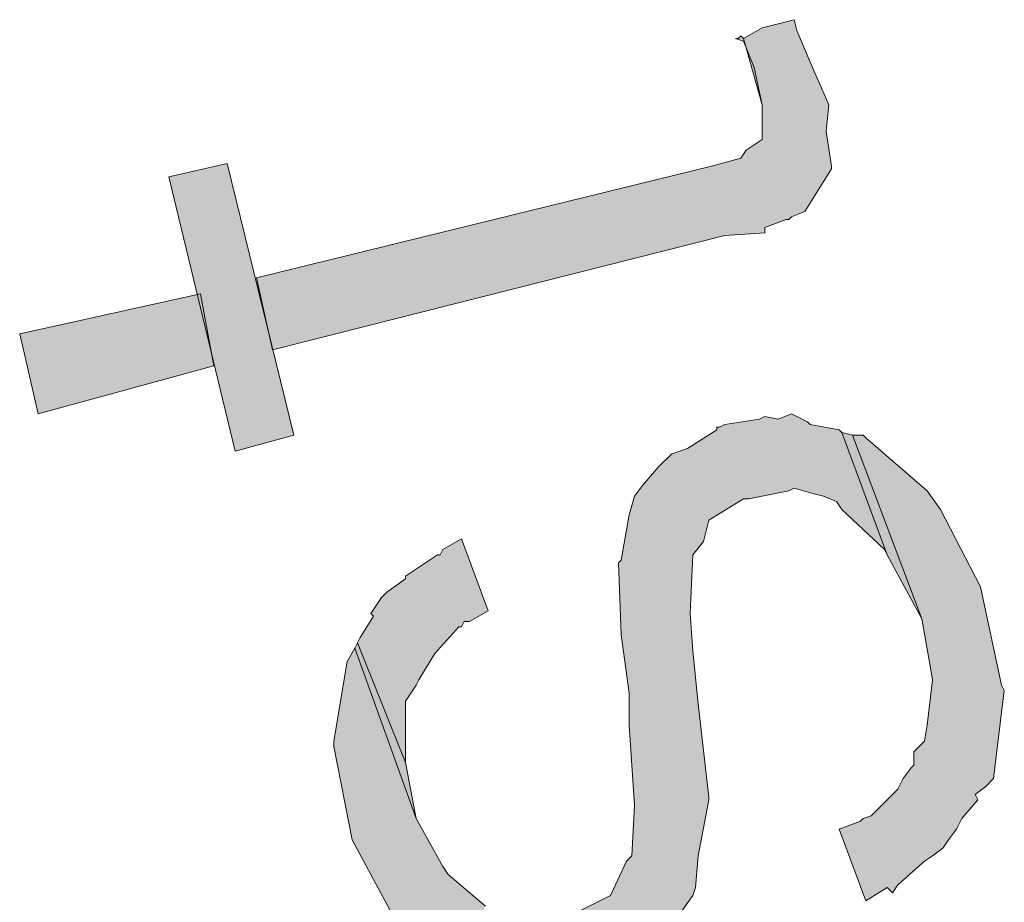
# Model space of a CAD drawing. Header units: millimetres. Extents: x -15 to 226, y -21 to 63.
# Tile 46 of 62: x 196.851 to 197.221, y -15.895 to -15.563. Entities that reach past the tile are written whole.
import ezdxf

# ---------------------------------------------------------------- set-up
doc = ezdxf.new("R2010")
doc.units = ezdxf.units.MM
doc.layers.add('STEMPEL', color=7, linetype='Continuous')

# ---------------------------------------------------------------- blocks, each defined once
blk = doc.blocks.new('2411')
at = {"layer": 'STEMPEL'}
for points in [[(-26.782, 3.864), (-26.781, 3.874), (-26.788, 3.89), (-26.793, 3.902), (-26.794, 3.906), (-26.806, 3.903), (-26.813, 3.899), (-26.806, 3.874), (-26.806, 3.868), (-26.806, 3.861), (-26.812, 3.857), (-26.814, 3.854), (-26.825, 3.851), (-26.996, 3.809), (-26.99, 3.782), (-26.82, 3.825), (-26.805, 3.826), (-26.805, 3.828), (-26.797, 3.831), (-26.796, 3.831), (-26.795, 3.832), (-26.79, 3.834), (-26.78, 3.85), (-26.78, 3.851)], [(-26.782, 3.864), (-26.781, 3.874), (-26.788, 3.89), (-26.793, 3.902), (-26.794, 3.906), (-26.806, 3.903), (-26.813, 3.899), (-26.806, 3.874), (-26.806, 3.868), (-26.806, 3.861), (-26.812, 3.857), (-26.814, 3.854), (-26.825, 3.851), (-26.996, 3.809), (-26.99, 3.782), (-26.82, 3.825), (-26.805, 3.826), (-26.805, 3.828), (-26.797, 3.831), (-26.796, 3.831), (-26.795, 3.832), (-26.79, 3.834), (-26.78, 3.85), (-26.78, 3.851)], [(-26.782, 3.864), (-26.781, 3.874), (-26.788, 3.89), (-26.793, 3.902), (-26.794, 3.906), (-26.806, 3.903), (-26.813, 3.899), (-26.806, 3.874), (-26.806, 3.868), (-26.806, 3.861), (-26.812, 3.857), (-26.814, 3.854), (-26.825, 3.851), (-26.996, 3.809), (-26.99, 3.782), (-26.82, 3.825), (-26.805, 3.826), (-26.805, 3.828), (-26.797, 3.831), (-26.796, 3.831), (-26.795, 3.832), (-26.79, 3.834), (-26.78, 3.85), (-26.78, 3.851)], [(-26.809, 3.888), (-26.806, 3.874), (-26.813, 3.899), (-26.814, 3.9), (-26.815, 3.899), (-26.816, 3.899), (-26.813, 3.898)], [(-26.809, 3.888), (-26.806, 3.874), (-26.813, 3.899), (-26.814, 3.9), (-26.815, 3.899), (-26.816, 3.899), (-26.813, 3.898)], [(-26.809, 3.888), (-26.806, 3.874), (-26.813, 3.899), (-26.814, 3.9), (-26.815, 3.899), (-26.816, 3.899), (-26.813, 3.898)], [(-27.004, 3.744), (-26.982, 3.75), (-27.007, 3.852), (-27.029, 3.847)], [(-27.004, 3.744), (-26.982, 3.75), (-27.007, 3.852), (-27.029, 3.847)], [(-27.004, 3.744), (-26.982, 3.75), (-27.007, 3.852), (-27.029, 3.847)], [(-27.078, 3.758), (-27.012, 3.776), (-27.017, 3.803), (-27.085, 3.788)], [(-27.078, 3.758), (-27.012, 3.776), (-27.017, 3.803), (-27.085, 3.788)], [(-27.078, 3.758), (-27.012, 3.776), (-27.017, 3.803), (-27.085, 3.788)], [(-26.76, 3.707), (-26.759, 3.705), (-26.776, 3.751), (-26.777, 3.752), (-26.788, 3.754), (-26.789, 3.755), (-26.795, 3.758), (-26.8, 3.756), (-26.805, 3.757), (-26.807, 3.756), (-26.82, 3.754), (-26.822, 3.753), (-26.823, 3.753), (-26.823, 3.752), (-26.834, 3.745), (-26.84, 3.743), (-26.845, 3.738), (-26.851, 3.731), (-26.854, 3.727), (-26.856, 3.72), (-26.859, 3.703), (-26.86, 3.702), (-26.859, 3.675), (-26.856, 3.653), (-26.856, 3.641), (-26.854, 3.611), (-26.855, 3.592), (-26.857, 3.59), (-26.863, 3.577), (-26.867, 3.575), (-26.875, 3.571), (-26.876, 3.57), (-26.877, 3.571), (-26.879, 3.569), (-26.892, 3.567), (-26.903, 3.57), (-26.911, 3.571), (-26.91, 3.573), (-26.924, 3.585), (-26.926, 3.588), (-26.936, 3.606), (-26.959, 3.67), (-26.962, 3.665), (-26.967, 3.635), (-26.967, 3.633), (-26.96, 3.598), (-26.945, 3.57), (-26.941, 3.567), (-26.919, 3.548), (-26.913, 3.546), (-26.91, 3.546), (-26.909, 3.546), (-26.899, 3.543), (-26.9, 3.542), (-26.892, 3.541), (-26.89, 3.54), (-26.883, 3.541), (-26.882, 3.541), (-26.868, 3.544), (-26.867, 3.544), (-26.866, 3.544), (-26.865, 3.545), (-26.857, 3.548), (-26.856, 3.55), (-26.844, 3.557), (-26.843, 3.559), (-26.837, 3.57), (-26.832, 3.577), (-26.831, 3.58), (-26.83, 3.592), (-26.826, 3.613), (-26.826, 3.614), (-26.83, 3.649), (-26.832, 3.669), (-26.833, 3.683), (-26.832, 3.705), (-26.828, 3.71), (-26.826, 3.718), (-26.813, 3.726), (-26.812, 3.726), (-26.811, 3.726), (-26.796, 3.729), (-26.794, 3.73), (-26.787, 3.728), (-26.783, 3.727), (-26.778, 3.725), (-26.776, 3.722)], [(-26.76, 3.707), (-26.759, 3.705), (-26.776, 3.751), (-26.777, 3.752), (-26.788, 3.754), (-26.789, 3.755), (-26.795, 3.758), (-26.8, 3.756), (-26.805, 3.757), (-26.807, 3.756), (-26.82, 3.754), (-26.822, 3.753), (-26.823, 3.753), (-26.823, 3.752), (-26.834, 3.745), (-26.84, 3.743), (-26.845, 3.738), (-26.851, 3.731), (-26.854, 3.727), (-26.856, 3.72), (-26.859, 3.703), (-26.86, 3.702), (-26.859, 3.675), (-26.856, 3.653), (-26.856, 3.641), (-26.854, 3.611), (-26.855, 3.592), (-26.857, 3.59), (-26.863, 3.577), (-26.867, 3.575), (-26.875, 3.571), (-26.876, 3.57), (-26.877, 3.571), (-26.879, 3.569), (-26.892, 3.567), (-26.903, 3.57), (-26.911, 3.571), (-26.91, 3.573), (-26.924, 3.585), (-26.926, 3.588), (-26.936, 3.606), (-26.959, 3.67), (-26.962, 3.665), (-26.967, 3.635), (-26.967, 3.633), (-26.96, 3.598), (-26.945, 3.57), (-26.941, 3.567), (-26.919, 3.548), (-26.913, 3.546), (-26.91, 3.546), (-26.909, 3.546), (-26.899, 3.543), (-26.9, 3.542), (-26.892, 3.541), (-26.89, 3.54), (-26.883, 3.541), (-26.882, 3.541), (-26.868, 3.544), (-26.867, 3.544), (-26.866, 3.544), (-26.865, 3.545), (-26.857, 3.548), (-26.856, 3.55), (-26.844, 3.557), (-26.843, 3.559), (-26.837, 3.57), (-26.832, 3.577), (-26.831, 3.58), (-26.83, 3.592), (-26.826, 3.613), (-26.826, 3.614), (-26.83, 3.649), (-26.832, 3.669), (-26.833, 3.683), (-26.832, 3.705), (-26.828, 3.71), (-26.826, 3.718), (-26.813, 3.726), (-26.812, 3.726), (-26.811, 3.726), (-26.796, 3.729), (-26.794, 3.73), (-26.787, 3.728), (-26.783, 3.727), (-26.778, 3.725), (-26.776, 3.722)], [(-26.76, 3.707), (-26.759, 3.705), (-26.776, 3.751), (-26.777, 3.752), (-26.788, 3.754), (-26.789, 3.755), (-26.795, 3.758), (-26.8, 3.756), (-26.805, 3.757), (-26.807, 3.756), (-26.82, 3.754), (-26.822, 3.753), (-26.823, 3.753), (-26.823, 3.752), (-26.834, 3.745), (-26.84, 3.743), (-26.845, 3.738), (-26.851, 3.731), (-26.854, 3.727), (-26.856, 3.72), (-26.859, 3.703), (-26.86, 3.702), (-26.859, 3.675), (-26.856, 3.653), (-26.856, 3.641), (-26.854, 3.611), (-26.855, 3.592), (-26.857, 3.59), (-26.863, 3.577), (-26.867, 3.575), (-26.875, 3.571), (-26.876, 3.57), (-26.877, 3.571), (-26.879, 3.569), (-26.892, 3.567), (-26.903, 3.57), (-26.911, 3.571), (-26.91, 3.573), (-26.924, 3.585), (-26.926, 3.588), (-26.936, 3.606), (-26.959, 3.67), (-26.962, 3.665), (-26.967, 3.635), (-26.967, 3.633), (-26.96, 3.598), (-26.945, 3.57), (-26.941, 3.567), (-26.919, 3.548), (-26.913, 3.546), (-26.91, 3.546), (-26.909, 3.546), (-26.899, 3.543), (-26.9, 3.542), (-26.892, 3.541), (-26.89, 3.54), (-26.883, 3.541), (-26.882, 3.541), (-26.868, 3.544), (-26.867, 3.544), (-26.866, 3.544), (-26.865, 3.545), (-26.857, 3.548), (-26.856, 3.55), (-26.844, 3.557), (-26.843, 3.559), (-26.837, 3.57), (-26.832, 3.577), (-26.831, 3.58), (-26.83, 3.592), (-26.826, 3.613), (-26.826, 3.614), (-26.83, 3.649), (-26.832, 3.669), (-26.833, 3.683), (-26.832, 3.705), (-26.828, 3.71), (-26.826, 3.718), (-26.813, 3.726), (-26.812, 3.726), (-26.811, 3.726), (-26.796, 3.729), (-26.794, 3.73), (-26.787, 3.728), (-26.783, 3.727), (-26.778, 3.725), (-26.776, 3.722)], [(-26.716, 3.656), (-26.724, 3.693), (-26.739, 3.722), (-26.744, 3.729), (-26.767, 3.749), (-26.768, 3.75), (-26.772, 3.75), (-26.746, 3.681), (-26.743, 3.664), (-26.742, 3.658), (-26.744, 3.641), (-26.745, 3.635), (-26.749, 3.631), (-26.749, 3.626), (-26.75, 3.625), (-26.753, 3.621), (-26.755, 3.617), (-26.765, 3.607), (-26.768, 3.606), (-26.769, 3.605), (-26.777, 3.602), (-26.767, 3.575), (-26.759, 3.58), (-26.757, 3.578), (-26.755, 3.581), (-26.745, 3.59), (-26.742, 3.592), (-26.738, 3.595), (-26.736, 3.598), (-26.733, 3.602), (-26.731, 3.606), (-26.725, 3.613), (-26.726, 3.615), (-26.722, 3.618), (-26.719, 3.621), (-26.715, 3.654)], [(-26.716, 3.656), (-26.724, 3.693), (-26.739, 3.722), (-26.744, 3.729), (-26.767, 3.749), (-26.768, 3.75), (-26.772, 3.75), (-26.746, 3.681), (-26.743, 3.664), (-26.742, 3.658), (-26.744, 3.641), (-26.745, 3.635), (-26.749, 3.631), (-26.749, 3.626), (-26.75, 3.625), (-26.753, 3.621), (-26.755, 3.617), (-26.765, 3.607), (-26.768, 3.606), (-26.769, 3.605), (-26.777, 3.602), (-26.767, 3.575), (-26.759, 3.58), (-26.757, 3.578), (-26.755, 3.581), (-26.745, 3.59), (-26.742, 3.592), (-26.738, 3.595), (-26.736, 3.598), (-26.733, 3.602), (-26.731, 3.606), (-26.725, 3.613), (-26.726, 3.615), (-26.722, 3.618), (-26.719, 3.621), (-26.715, 3.654)], [(-26.716, 3.656), (-26.724, 3.693), (-26.739, 3.722), (-26.744, 3.729), (-26.767, 3.749), (-26.768, 3.75), (-26.772, 3.75), (-26.746, 3.681), (-26.743, 3.664), (-26.742, 3.658), (-26.744, 3.641), (-26.745, 3.635), (-26.749, 3.631), (-26.749, 3.626), (-26.75, 3.625), (-26.753, 3.621), (-26.755, 3.617), (-26.765, 3.607), (-26.768, 3.606), (-26.769, 3.605), (-26.777, 3.602), (-26.767, 3.575), (-26.759, 3.58), (-26.757, 3.578), (-26.755, 3.581), (-26.745, 3.59), (-26.742, 3.592), (-26.738, 3.595), (-26.736, 3.598), (-26.733, 3.602), (-26.731, 3.606), (-26.725, 3.613), (-26.726, 3.615), (-26.722, 3.618), (-26.719, 3.621), (-26.715, 3.654)], [(-26.759, 3.705), (-26.746, 3.681), (-26.772, 3.75), (-26.776, 3.751)], [(-26.759, 3.705), (-26.746, 3.681), (-26.772, 3.75), (-26.776, 3.751)], [(-26.759, 3.705), (-26.746, 3.681), (-26.772, 3.75), (-26.776, 3.751)], [(-26.916, 3.68), (-26.909, 3.684), (-26.919, 3.711), (-26.926, 3.707), (-26.927, 3.705), (-26.928, 3.705), (-26.94, 3.697), (-26.94, 3.696), (-26.947, 3.691), (-26.949, 3.689), (-26.953, 3.683), (-26.952, 3.682), (-26.957, 3.674), (-26.958, 3.672), (-26.94, 3.627), (-26.94, 3.63), (-26.94, 3.649), (-26.94, 3.65), (-26.936, 3.656), (-26.935, 3.658), (-26.929, 3.668), (-26.92, 3.678), (-26.919, 3.678), (-26.918, 3.68)], [(-26.916, 3.68), (-26.909, 3.684), (-26.919, 3.711), (-26.926, 3.707), (-26.927, 3.705), (-26.928, 3.705), (-26.94, 3.697), (-26.94, 3.696), (-26.947, 3.691), (-26.949, 3.689), (-26.953, 3.683), (-26.952, 3.682), (-26.957, 3.674), (-26.958, 3.672), (-26.94, 3.627), (-26.94, 3.63), (-26.94, 3.649), (-26.94, 3.65), (-26.936, 3.656), (-26.935, 3.658), (-26.929, 3.668), (-26.92, 3.678), (-26.919, 3.678), (-26.918, 3.68)], [(-26.916, 3.68), (-26.909, 3.684), (-26.919, 3.711), (-26.926, 3.707), (-26.927, 3.705), (-26.928, 3.705), (-26.94, 3.697), (-26.94, 3.696), (-26.947, 3.691), (-26.949, 3.689), (-26.953, 3.683), (-26.952, 3.682), (-26.957, 3.674), (-26.958, 3.672), (-26.94, 3.627), (-26.94, 3.63), (-26.94, 3.649), (-26.94, 3.65), (-26.936, 3.656), (-26.935, 3.658), (-26.929, 3.668), (-26.92, 3.678), (-26.919, 3.678), (-26.918, 3.68)], [(-26.936, 3.606), (-26.94, 3.627), (-26.958, 3.672), (-26.959, 3.67)], [(-26.936, 3.606), (-26.94, 3.627), (-26.958, 3.672), (-26.959, 3.67)], [(-26.936, 3.606), (-26.94, 3.627), (-26.958, 3.672), (-26.959, 3.67)]]:
    blk.add_hatch(color=1, dxfattribs=at).paths.add_polyline_path(points)
at = {"layer": 'STEMPEL', "color": 1, "linetype": 'Continuous', "lineweight": 13, "flags": 128}
for points in [[(-26.782, 3.864), (-26.781, 3.874), (-26.788, 3.89), (-26.793, 3.902), (-26.794, 3.906), (-26.806, 3.903), (-26.813, 3.899), (-26.806, 3.874), (-26.806, 3.868), (-26.806, 3.861), (-26.812, 3.857), (-26.814, 3.854), (-26.825, 3.851), (-26.996, 3.809), (-26.99, 3.782), (-26.82, 3.825), (-26.805, 3.826), (-26.805, 3.828), (-26.797, 3.831), (-26.796, 3.831), (-26.795, 3.832), (-26.79, 3.834), (-26.78, 3.85), (-26.78, 3.851), (-26.782, 3.864)], [(-26.782, 3.864), (-26.781, 3.874), (-26.788, 3.89), (-26.793, 3.902), (-26.794, 3.906), (-26.806, 3.903), (-26.813, 3.899), (-26.806, 3.874), (-26.806, 3.868), (-26.806, 3.861), (-26.812, 3.857), (-26.814, 3.854), (-26.825, 3.851), (-26.996, 3.809), (-26.99, 3.782), (-26.82, 3.825), (-26.805, 3.826), (-26.805, 3.828), (-26.797, 3.831), (-26.796, 3.831), (-26.795, 3.832), (-26.79, 3.834), (-26.78, 3.85), (-26.78, 3.851), (-26.782, 3.864)], [(-26.782, 3.864), (-26.781, 3.874), (-26.788, 3.89), (-26.793, 3.902), (-26.794, 3.906), (-26.806, 3.903), (-26.813, 3.899), (-26.806, 3.874), (-26.806, 3.868), (-26.806, 3.861), (-26.812, 3.857), (-26.814, 3.854), (-26.825, 3.851), (-26.996, 3.809), (-26.99, 3.782), (-26.82, 3.825), (-26.805, 3.826), (-26.805, 3.828), (-26.797, 3.831), (-26.796, 3.831), (-26.795, 3.832), (-26.79, 3.834), (-26.78, 3.85), (-26.78, 3.851), (-26.782, 3.864)], [(-26.809, 3.888), (-26.806, 3.874), (-26.813, 3.899), (-26.814, 3.9), (-26.815, 3.899), (-26.816, 3.899), (-26.813, 3.898), (-26.809, 3.888)], [(-26.809, 3.888), (-26.806, 3.874), (-26.813, 3.899), (-26.814, 3.9), (-26.815, 3.899), (-26.816, 3.899), (-26.813, 3.898), (-26.809, 3.888)], [(-26.809, 3.888), (-26.806, 3.874), (-26.813, 3.899), (-26.814, 3.9), (-26.815, 3.899), (-26.816, 3.899), (-26.813, 3.898), (-26.809, 3.888)], [(-27.004, 3.744), (-26.982, 3.75), (-27.007, 3.852), (-27.029, 3.847), (-27.004, 3.744)], [(-27.004, 3.744), (-26.982, 3.75), (-27.007, 3.852), (-27.029, 3.847), (-27.004, 3.744)], [(-27.004, 3.744), (-26.982, 3.75), (-27.007, 3.852), (-27.029, 3.847), (-27.004, 3.744)], [(-27.078, 3.758), (-27.012, 3.776), (-27.017, 3.803), (-27.085, 3.788), (-27.078, 3.758)], [(-27.078, 3.758), (-27.012, 3.776), (-27.017, 3.803), (-27.085, 3.788), (-27.078, 3.758)], [(-27.078, 3.758), (-27.012, 3.776), (-27.017, 3.803), (-27.085, 3.788), (-27.078, 3.758)], [(-26.76, 3.707), (-26.759, 3.705), (-26.776, 3.751), (-26.777, 3.752), (-26.777, 3.752), (-26.788, 3.754), (-26.789, 3.755), (-26.795, 3.758), (-26.8, 3.756), (-26.805, 3.757), (-26.807, 3.756), (-26.82, 3.754), (-26.822, 3.753), (-26.823, 3.753), (-26.823, 3.752), (-26.834, 3.745), (-26.84, 3.743), (-26.845, 3.738), (-26.851, 3.731), (-26.851, 3.731), (-26.854, 3.727), (-26.856, 3.72), (-26.856, 3.72), (-26.859, 3.703), (-26.86, 3.702), (-26.859, 3.675), (-26.856, 3.653), (-26.856, 3.641), (-26.854, 3.611), (-26.855, 3.592), (-26.857, 3.59), (-26.863, 3.577), (-26.867, 3.575), (-26.875, 3.571)], [(-26.91, 3.573), (-26.924, 3.585), (-26.926, 3.588), (-26.936, 3.606), (-26.959, 3.67), (-26.962, 3.665), (-26.962, 3.665), (-26.962, 3.665), (-26.967, 3.635), (-26.967, 3.633), (-26.96, 3.598), (-26.96, 3.598), (-26.945, 3.57)], [(-26.837, 3.57), (-26.832, 3.577), (-26.831, 3.58), (-26.83, 3.592), (-26.826, 3.613), (-26.826, 3.614), (-26.83, 3.649), (-26.832, 3.669), (-26.833, 3.683), (-26.832, 3.705), (-26.828, 3.71), (-26.826, 3.718), (-26.813, 3.726), (-26.812, 3.726), (-26.811, 3.726), (-26.811, 3.726), (-26.796, 3.729), (-26.794, 3.73), (-26.787, 3.728), (-26.783, 3.727), (-26.778, 3.725), (-26.776, 3.722), (-26.76, 3.707)], [(-26.76, 3.707), (-26.759, 3.705), (-26.776, 3.751), (-26.777, 3.752), (-26.777, 3.752), (-26.788, 3.754), (-26.789, 3.755), (-26.795, 3.758), (-26.8, 3.756), (-26.805, 3.757), (-26.807, 3.756), (-26.82, 3.754), (-26.822, 3.753), (-26.823, 3.753), (-26.823, 3.752), (-26.834, 3.745), (-26.84, 3.743), (-26.845, 3.738), (-26.851, 3.731), (-26.851, 3.731), (-26.854, 3.727), (-26.856, 3.72), (-26.856, 3.72), (-26.859, 3.703), (-26.86, 3.702), (-26.859, 3.675), (-26.856, 3.653), (-26.856, 3.641), (-26.854, 3.611), (-26.855, 3.592), (-26.857, 3.59), (-26.863, 3.577), (-26.867, 3.575), (-26.875, 3.571)], [(-26.91, 3.573), (-26.924, 3.585), (-26.926, 3.588), (-26.936, 3.606), (-26.959, 3.67), (-26.962, 3.665), (-26.962, 3.665), (-26.962, 3.665), (-26.967, 3.635), (-26.967, 3.633), (-26.96, 3.598), (-26.96, 3.598), (-26.945, 3.57)], [(-26.837, 3.57), (-26.832, 3.577), (-26.831, 3.58), (-26.83, 3.592), (-26.826, 3.613), (-26.826, 3.614), (-26.83, 3.649), (-26.832, 3.669), (-26.833, 3.683), (-26.832, 3.705), (-26.828, 3.71), (-26.826, 3.718), (-26.813, 3.726), (-26.812, 3.726), (-26.811, 3.726), (-26.811, 3.726), (-26.796, 3.729), (-26.794, 3.73), (-26.787, 3.728), (-26.783, 3.727), (-26.778, 3.725), (-26.776, 3.722), (-26.76, 3.707)], [(-26.76, 3.707), (-26.759, 3.705), (-26.776, 3.751), (-26.777, 3.752), (-26.777, 3.752), (-26.788, 3.754), (-26.789, 3.755), (-26.795, 3.758), (-26.8, 3.756), (-26.805, 3.757), (-26.807, 3.756), (-26.82, 3.754), (-26.822, 3.753), (-26.823, 3.753), (-26.823, 3.752), (-26.834, 3.745), (-26.84, 3.743), (-26.845, 3.738), (-26.851, 3.731), (-26.851, 3.731), (-26.854, 3.727), (-26.856, 3.72), (-26.856, 3.72), (-26.859, 3.703), (-26.86, 3.702), (-26.859, 3.675), (-26.856, 3.653), (-26.856, 3.641), (-26.854, 3.611), (-26.855, 3.592), (-26.857, 3.59), (-26.863, 3.577), (-26.867, 3.575), (-26.875, 3.571)], [(-26.91, 3.573), (-26.924, 3.585), (-26.926, 3.588), (-26.936, 3.606), (-26.959, 3.67), (-26.962, 3.665), (-26.962, 3.665), (-26.962, 3.665), (-26.967, 3.635), (-26.967, 3.633), (-26.96, 3.598), (-26.96, 3.598), (-26.945, 3.57)], [(-26.837, 3.57), (-26.832, 3.577), (-26.831, 3.58), (-26.83, 3.592), (-26.826, 3.613), (-26.826, 3.614), (-26.83, 3.649), (-26.832, 3.669), (-26.833, 3.683), (-26.832, 3.705), (-26.828, 3.71), (-26.826, 3.718), (-26.813, 3.726), (-26.812, 3.726), (-26.811, 3.726), (-26.811, 3.726), (-26.796, 3.729), (-26.794, 3.73), (-26.787, 3.728), (-26.783, 3.727), (-26.778, 3.725), (-26.776, 3.722), (-26.76, 3.707)], [(-26.716, 3.656), (-26.724, 3.693), (-26.739, 3.722), (-26.744, 3.729), (-26.767, 3.749), (-26.768, 3.75), (-26.772, 3.75), (-26.746, 3.681), (-26.743, 3.664), (-26.742, 3.658), (-26.744, 3.641), (-26.745, 3.635), (-26.749, 3.631), (-26.749, 3.626), (-26.75, 3.625), (-26.753, 3.621), (-26.755, 3.617), (-26.765, 3.607), (-26.765, 3.607), (-26.768, 3.606), (-26.768, 3.606), (-26.769, 3.605), (-26.777, 3.602), (-26.767, 3.575), (-26.759, 3.58), (-26.757, 3.578), (-26.755, 3.581), (-26.755, 3.581), (-26.745, 3.59), (-26.742, 3.592), (-26.738, 3.595), (-26.736, 3.598), (-26.733, 3.602), (-26.731, 3.606), (-26.725, 3.613), (-26.726, 3.615), (-26.722, 3.618), (-26.719, 3.621), (-26.719, 3.621), (-26.715, 3.654), (-26.716, 3.656)], [(-26.716, 3.656), (-26.724, 3.693), (-26.739, 3.722), (-26.744, 3.729), (-26.767, 3.749), (-26.768, 3.75), (-26.772, 3.75), (-26.746, 3.681), (-26.743, 3.664), (-26.742, 3.658), (-26.744, 3.641), (-26.745, 3.635), (-26.749, 3.631), (-26.749, 3.626), (-26.75, 3.625), (-26.753, 3.621), (-26.755, 3.617), (-26.765, 3.607), (-26.765, 3.607), (-26.768, 3.606), (-26.768, 3.606), (-26.769, 3.605), (-26.777, 3.602), (-26.767, 3.575), (-26.759, 3.58), (-26.757, 3.578), (-26.755, 3.581), (-26.755, 3.581), (-26.745, 3.59), (-26.742, 3.592), (-26.738, 3.595), (-26.736, 3.598), (-26.733, 3.602), (-26.731, 3.606), (-26.725, 3.613), (-26.726, 3.615), (-26.722, 3.618), (-26.719, 3.621), (-26.719, 3.621), (-26.715, 3.654), (-26.716, 3.656)], [(-26.716, 3.656), (-26.724, 3.693), (-26.739, 3.722), (-26.744, 3.729), (-26.767, 3.749), (-26.768, 3.75), (-26.772, 3.75), (-26.746, 3.681), (-26.743, 3.664), (-26.742, 3.658), (-26.744, 3.641), (-26.745, 3.635), (-26.749, 3.631), (-26.749, 3.626), (-26.75, 3.625), (-26.753, 3.621), (-26.755, 3.617), (-26.765, 3.607), (-26.765, 3.607), (-26.768, 3.606), (-26.768, 3.606), (-26.769, 3.605), (-26.777, 3.602), (-26.767, 3.575), (-26.759, 3.58), (-26.757, 3.578), (-26.755, 3.581), (-26.755, 3.581), (-26.745, 3.59), (-26.742, 3.592), (-26.738, 3.595), (-26.736, 3.598), (-26.733, 3.602), (-26.731, 3.606), (-26.725, 3.613), (-26.726, 3.615), (-26.722, 3.618), (-26.719, 3.621), (-26.719, 3.621), (-26.715, 3.654), (-26.716, 3.656)], [(-26.759, 3.705), (-26.746, 3.681), (-26.772, 3.75), (-26.776, 3.751), (-26.759, 3.705)], [(-26.759, 3.705), (-26.746, 3.681), (-26.772, 3.75), (-26.776, 3.751), (-26.759, 3.705)], [(-26.759, 3.705), (-26.746, 3.681), (-26.772, 3.75), (-26.776, 3.751), (-26.759, 3.705)], [(-26.916, 3.68), (-26.909, 3.684), (-26.919, 3.711), (-26.926, 3.707), (-26.927, 3.705), (-26.928, 3.705), (-26.928, 3.705), (-26.94, 3.697), (-26.94, 3.697), (-26.94, 3.696), (-26.947, 3.691), (-26.949, 3.689), (-26.953, 3.683), (-26.952, 3.682), (-26.957, 3.674), (-26.958, 3.672), (-26.94, 3.627), (-26.94, 3.63), (-26.94, 3.649), (-26.94, 3.65), (-26.936, 3.656), (-26.935, 3.658), (-26.929, 3.668), (-26.929, 3.668), (-26.92, 3.678), (-26.919, 3.678), (-26.918, 3.68), (-26.916, 3.68)], [(-26.916, 3.68), (-26.909, 3.684), (-26.919, 3.711), (-26.926, 3.707), (-26.927, 3.705), (-26.928, 3.705), (-26.928, 3.705), (-26.94, 3.697), (-26.94, 3.697), (-26.94, 3.696), (-26.947, 3.691), (-26.949, 3.689), (-26.953, 3.683), (-26.952, 3.682), (-26.957, 3.674), (-26.958, 3.672), (-26.94, 3.627), (-26.94, 3.63), (-26.94, 3.649), (-26.94, 3.65), (-26.936, 3.656), (-26.935, 3.658), (-26.929, 3.668), (-26.929, 3.668), (-26.92, 3.678), (-26.919, 3.678), (-26.918, 3.68), (-26.916, 3.68)], [(-26.916, 3.68), (-26.909, 3.684), (-26.919, 3.711), (-26.926, 3.707), (-26.927, 3.705), (-26.928, 3.705), (-26.928, 3.705), (-26.94, 3.697), (-26.94, 3.697), (-26.94, 3.696), (-26.947, 3.691), (-26.949, 3.689), (-26.953, 3.683), (-26.952, 3.682), (-26.957, 3.674), (-26.958, 3.672), (-26.94, 3.627), (-26.94, 3.63), (-26.94, 3.649), (-26.94, 3.65), (-26.936, 3.656), (-26.935, 3.658), (-26.929, 3.668), (-26.929, 3.668), (-26.92, 3.678), (-26.919, 3.678), (-26.918, 3.68), (-26.916, 3.68)], [(-26.936, 3.606), (-26.94, 3.627), (-26.958, 3.672), (-26.959, 3.67), (-26.936, 3.606)], [(-26.936, 3.606), (-26.94, 3.627), (-26.958, 3.672), (-26.959, 3.67), (-26.936, 3.606)], [(-26.936, 3.606), (-26.94, 3.627), (-26.958, 3.672), (-26.959, 3.67), (-26.936, 3.606)]]:
    blk.add_lwpolyline(points, dxfattribs=at)

msp = doc.modelspace()

# ---------------------------------------------------------------- block references
at = {"color": 1, "linetype": 'Continuous', "lineweight": 0}
msp.add_blockref('2411', (223.936, -19.469), dxfattribs=at)

doc.saveas('drawing.dxf')
